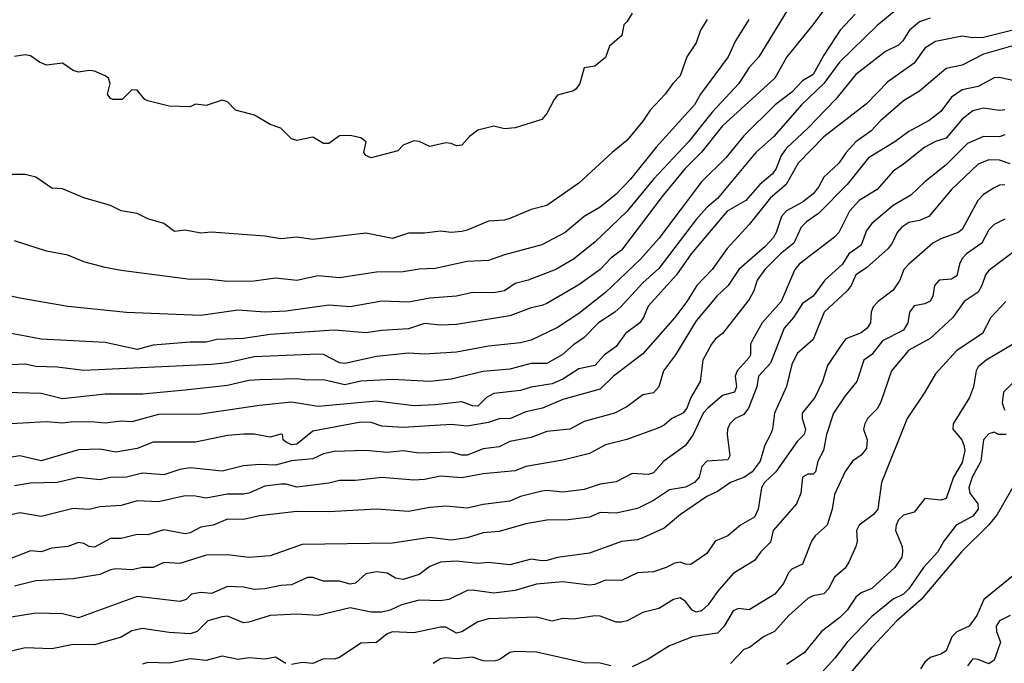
# Model space of a CAD drawing. Header units: metres. Extents: x -51132 to -49532, y -231222 to -229437.
# Tile 217 of 256: x -50243 to -50151, y -230351 to -230291. Entities that reach past the tile are written whole.
import ezdxf

# ---------------------------------------------------------------- set-up
doc = ezdxf.new("R2010")
doc.units = ezdxf.units.M
doc.layers.add('CONTOUR_INDEX', color=1, linetype='Continuous')
doc.layers.add('CONTOUR_INTER', color=3, linetype='Continuous')

msp = doc.modelspace()

# ---------------------------------------------------------------- linework, layer by layer
at = {"layer": 'CONTOUR_INDEX'}
for points, elevation in [([(-50157.58, -230290.639), (-50158.58, -230290.982), (-50159.545, -230291.759), (-50160.154, -230292.759), (-50160.58, -230293.165), (-50161.779, -230293.759), (-50164.58, -230295.91), (-50166.478, -230298.259), (-50169.08, -230300.962), (-50171.08, -230302.831), (-50171.58, -230303.546), (-50172.062, -230304.759), (-50172.396, -230305.259), (-50173.586, -230306.259), (-50174.918, -230307.759), (-50176.654, -230308.759), (-50180.054, -230312.759), (-50181.401, -230314.759), (-50184.08, -230317.704), (-50184.521, -230318.759), (-50184.871, -230319.259), (-50186.221, -230320.259), (-50187.08, -230321.48), (-50188.194, -230322.259), (-50189.08, -230323.28), (-50190.58, -230323.57), (-50192.08, -230324.543), (-50193.08, -230324.999), (-50195.08, -230325.313), (-50196.08, -230325.599), (-50198.58, -230325.908), (-50199.268, -230326.259), (-50200.08, -230327.097), (-50200.58, -230327.042), (-50201.58, -230326.676), (-50204.08, -230326.967), (-50206.08, -230327.053), (-50209.58, -230326.604), (-50215.08, -230327.115), (-50217.58, -230326.704), (-50220.58, -230327.02), (-50226.08, -230327.833), (-50230.08, -230327.856), (-50232.58, -230328.551), (-50233.58, -230328.506), (-50235.08, -230328.696), (-50236.08, -230328.589), (-50238.08, -230328.548), (-50239.08, -230328.671), (-50240.58, -230328.567), (-50245.08, -230328.815)], 65), ([(-50174.629, -230290.759), (-50175.883, -230292.759), (-50176.565, -230294.259), (-50179.162, -230297.759), (-50179.732, -230298.759), (-50183.325, -230302.759), (-50185.732, -230305.759), (-50187.08, -230307.169), (-50188.58, -230308.375), (-50190.08, -230309.261), (-50191.858, -230310.759), (-50194.08, -230311.938), (-50197.58, -230312.876), (-50199.08, -230313.4), (-50201.08, -230313.495), (-50204.08, -230314.152), (-50205.58, -230314.209), (-50207.08, -230314.471), (-50209.58, -230314.486), (-50213.08, -230315.018), (-50215.08, -230314.856), (-50217.08, -230315.282), (-50219.08, -230315.069), (-50221.08, -230315.35), (-50223.58, -230315.38), (-50225.58, -230315.156), (-50227.08, -230315.175), (-50233.58, -230314.351), (-50235.08, -230314.055), (-50237.08, -230313.51), (-50238.58, -230312.909), (-50240.58, -230312.527), (-50243.58, -230311.565)], 70), ([(-50150.58, -230301.595), (-50151.08, -230301.769), (-50152.58, -230301.759), (-50154.08, -230302.406), (-50156.08, -230304.405), (-50158.08, -230305.994), (-50159.421, -230307.259), (-50161.08, -230308.235), (-50163.08, -230309.923), (-50163.58, -230310.569), (-50164.08, -230311.969), (-50165.233, -230312.759), (-50165.84, -230313.759), (-50167.474, -230315.259), (-50168.576, -230316.759), (-50169.58, -230317.437), (-50170.428, -230318.759), (-50171.306, -230319.759), (-50172.58, -230323.059), (-50173.7, -230324.259), (-50173.882, -230325.259), (-50174.653, -230327.259), (-50175.08, -230327.857), (-50175.908, -230328.259), (-50176.408, -230328.759), (-50176.627, -230329.259), (-50176.655, -230329.759), (-50176.419, -230331.759), (-50176.58, -230332.128), (-50178.58, -230332.24), (-50179.051, -230332.759), (-50179.293, -230333.759), (-50179.728, -230334.259), (-50180.58, -230334.696), (-50182.08, -230334.954), (-50183.58, -230335.938), (-50185.08, -230336.689), (-50187.08, -230337.138), (-50188.58, -230337.075), (-50189.58, -230337.503), (-50191.58, -230337.778), (-50193.58, -230337.789), (-50195.58, -230338.149), (-50198.08, -230338.851), (-50199.58, -230339.002), (-50201.08, -230339.473), (-50202.58, -230339.681), (-50204.58, -230339.421), (-50208.08, -230339.965), (-50216.58, -230340.071), (-50219.58, -230341.14), (-50221.58, -230341.316), (-50223.58, -230341.062), (-50225.58, -230341.073), (-50228.08, -230341.868), (-50229.58, -230341.773), (-50230.58, -230342.24), (-50231.58, -230342.237), (-50232.58, -230342.46), (-50234.08, -230342.383), (-50234.58, -230342.468), (-50235.58, -230342.898), (-50238.08, -230343.315), (-50241.58, -230343.491), (-50243.58, -230343.994)], 60), ([(-50150.497, -230317.259), (-50151.887, -230318.759), (-50152.68, -230320.259), (-50155.08, -230321.846), (-50157.08, -230324.036), (-50158.08, -230325.767), (-50159.755, -230328.259), (-50162.171, -230334.259), (-50162.516, -230336.759), (-50162.904, -230337.259), (-50164.254, -230338.259), (-50164.507, -230338.759), (-50164.446, -230339.759), (-50164.565, -230340.259), (-50165.216, -230341.759), (-50165.58, -230342.32), (-50166.58, -230343.166), (-50167.133, -230344.259), (-50167.58, -230344.708), (-50168.58, -230344.915), (-50169.08, -230345.156), (-50170.858, -230346.759), (-50172.205, -230348.259), (-50173.244, -230348.759), (-50174.55, -230349.759), (-50175.08, -230349.939), (-50176.357, -230351.259)], 55), ([(-50150.08, -230346.764), (-50151.08, -230347.241), (-50151.377, -230347.759), (-50151.367, -230348.259), (-50150.981, -230349.259), (-50151.58, -230350.964), (-50152.08, -230351.292), (-50153.08, -230350.888), (-50153.58, -230350.842), (-50154.08, -230351.493)], 50)]:
    msp.add_lwpolyline(points, dxfattribs=dict(at, elevation=elevation))
at = {"layer": 'CONTOUR_INTER'}
for points, elevation in [([(-50170.347, -230288.759), (-50173.687, -230294.259), (-50174.599, -230295.259), (-50175.568, -230296.759), (-50178.08, -230299.469), (-50180.287, -230302.259), (-50183.58, -230305.767), (-50186.08, -230308.798), (-50189.08, -230311.689), (-50191.08, -230313.261), (-50192.753, -230314.259), (-50195.348, -230315.259), (-50196.58, -230315.571), (-50197.58, -230316.26), (-50198.58, -230316.444), (-50200.58, -230316.391), (-50202.08, -230316.739), (-50204.58, -230316.937), (-50206.58, -230317.303), (-50209.08, -230317.228), (-50212.08, -230317.75), (-50214.08, -230317.608), (-50218.08, -230318.147), (-50220.08, -230318.241), (-50222.58, -230318.079), (-50226.08, -230318.561), (-50233.08, -230318.291), (-50238.58, -230317.725), (-50243.08, -230316.936), (-50249.58, -230315.455)], 69), ([(-50166.58, -230288.485), (-50168.62, -230291.259), (-50171.063, -230294.259), (-50172.188, -230296.259), (-50177.098, -230300.759), (-50179.08, -230303.221), (-50180.597, -230304.759), (-50182.682, -230307.259), (-50186.58, -230312.442), (-50187.58, -230313.177), (-50188.584, -230314.259), (-50190.58, -230315.697), (-50193.58, -230317.451), (-50194.08, -230317.635), (-50195.08, -230317.835), (-50197.08, -230318.614), (-50202.08, -230319.4), (-50203.58, -230319.478), (-50205.08, -230319.332), (-50206.58, -230319.817), (-50209.08, -230319.977), (-50210.58, -230320.203), (-50213.58, -230319.954), (-50219.58, -230320.347), (-50222.08, -230320.743), (-50224.58, -230320.838), (-50225.58, -230321.087), (-50227.08, -230321.07), (-50230.58, -230321.352), (-50232.08, -230321.77), (-50235.08, -230321.102), (-50241.08, -230320.805), (-50245.08, -230320.031)], 68), ([(-50160.645, -230289.759), (-50162.58, -230291.313), (-50166.104, -230294.759), (-50167.593, -230296.759), (-50169.666, -230298.759), (-50172.28, -230301.759), (-50173.962, -230303.259), (-50177.58, -230307.56), (-50178.58, -230308.431), (-50179.58, -230309.543), (-50183.08, -230314.143), (-50184.58, -230315.5), (-50186.654, -230317.759), (-50187.202, -230318.259), (-50188.734, -230319.259), (-50190.08, -230320.65), (-50191.08, -230321.323), (-50192.154, -230322.259), (-50193.58, -230323.069), (-50195.08, -230323.085), (-50197.08, -230323.615), (-50199.58, -230323.816), (-50202.58, -230324.549), (-50204.58, -230324.776), (-50208.08, -230324.596), (-50211.08, -230324.752), (-50212.58, -230325.074), (-50214.58, -230324.62), (-50216.08, -230324.659), (-50217.08, -230324.51), (-50220.58, -230324.599), (-50221.58, -230324.689), (-50223.58, -230325.143), (-50227.58, -230325.573), (-50231.58, -230325.949), (-50235.08, -230325.951), (-50239.08, -230326.39), (-50241.08, -230325.897), (-50245.58, -230325.759)], 66), ([(-50185.58, -230290.153), (-50186.08, -230290.99), (-50186.378, -230291.259), (-50186.557, -230292.259), (-50187.704, -230293.259), (-50188.08, -230294.322), (-50189.08, -230295.152), (-50190.08, -230295.286), (-50190.501, -230296.759), (-50190.849, -230297.259), (-50191.08, -230297.461), (-50192.58, -230297.855), (-50192.909, -230298.259), (-50193.58, -230299.578), (-50194.08, -230300.137), (-50196.58, -230300.944), (-50197.58, -230301.024), (-50198.58, -230300.781), (-50200.08, -230301.152), (-50200.857, -230301.759), (-50201.58, -230302.551), (-50202.08, -230302.614), (-50202.58, -230302.391), (-50203.08, -230302.355), (-50204.58, -230302.676), (-50205.58, -230302.231), (-50206.08, -230302.17), (-50207.08, -230302.572), (-50207.58, -230303.095), (-50210.08, -230303.752), (-50210.58, -230303.54), (-50210.796, -230303.259), (-50210.551, -230302.259), (-50211.08, -230301.875), (-50212.08, -230301.647), (-50213.08, -230301.7), (-50214.08, -230302.4), (-50214.58, -230302.414), (-50215.58, -230301.813), (-50217.08, -230302.127), (-50217.58, -230301.977), (-50218.58, -230300.975), (-50219.58, -230300.617), (-50221.039, -230299.759), (-50222.847, -230299.259), (-50223.58, -230298.486), (-50224.08, -230298.323), (-50225.58, -230298.826), (-50226.58, -230298.724), (-50227.08, -230298.957), (-50229.08, -230298.913), (-50231.08, -230298.396), (-50231.363, -230298.259), (-50232.08, -230297.393), (-50232.58, -230297.367), (-50233.471, -230298.259), (-50234.37, -230298.259), (-50234.58, -230298.181), (-50234.85, -230297.759), (-50234.622, -230296.759), (-50234.775, -230296.259), (-50235.08, -230296.05), (-50236.08, -230295.606), (-50236.58, -230295.532), (-50237.58, -230295.693), (-50238.08, -230295.538), (-50239.08, -230294.845), (-50240.58, -230295.037), (-50241.243, -230294.759), (-50242.08, -230294.16), (-50242.58, -230294.06), (-50243.58, -230294.22)], 72), ([(-50164.65, -230290.259), (-50166.03, -230291.759), (-50167.58, -230294.108), (-50168.58, -230295.92), (-50169.58, -230296.521), (-50170.58, -230297.581), (-50172.155, -230298.759), (-50175.08, -230301.692), (-50176.783, -230303.759), (-50179.08, -230306.015), (-50183.08, -230311.34), (-50184.789, -230313.259), (-50188.08, -230316.408), (-50190.58, -230318.366), (-50192.58, -230319.693), (-50195.08, -230320.878), (-50196.08, -230321.125), (-50199.08, -230321.457), (-50202.08, -230322.025), (-50205.08, -230322.203), (-50206.58, -230322.091), (-50209.58, -230322.425), (-50212.58, -230323.09), (-50213.08, -230323.009), (-50214.58, -230322.245), (-50215.08, -230322.213), (-50221.08, -230322.453), (-50223.58, -230323.008), (-50225.08, -230323.164), (-50237.08, -230323.729), (-50239.58, -230323.432), (-50241.58, -230323.356), (-50242.58, -230323.138), (-50244.58, -230323.236)], 67), ([(-50178.545, -230290.759), (-50179.167, -230291.759), (-50179.58, -230292.942), (-50180.446, -230294.259), (-50181.08, -230296.035), (-50181.77, -230296.759), (-50182.466, -230297.759), (-50183.89, -230299.259), (-50184.58, -230300.309), (-50186.08, -230302.14), (-50187.464, -230303.259), (-50190.58, -230306.136), (-50193.58, -230308.244), (-50195.08, -230308.604), (-50197.08, -230309.465), (-50197.58, -230309.619), (-50199.08, -230309.694), (-50201.08, -230310.561), (-50201.58, -230310.662), (-50202.58, -230310.754), (-50203.58, -230310.636), (-50205.08, -230310.826), (-50206.58, -230310.826), (-50208.08, -230311.336), (-50210.58, -230310.826), (-50215.58, -230311.417), (-50217.08, -230311.21), (-50218.58, -230311.351), (-50220.08, -230311.125), (-50225.08, -230310.728), (-50226.08, -230310.831), (-50227.58, -230310.536), (-50228.58, -230310.666), (-50229.58, -230309.91), (-50231.08, -230309.491), (-50232.08, -230308.978), (-50233.58, -230308.718), (-50234.58, -230308.226), (-50237.08, -230307.497), (-50239.08, -230306.661), (-50240.08, -230306.613), (-50241.58, -230305.568), (-50242.58, -230305.309), (-50244.08, -230305.31)], 71), ([(-50149.08, -230291.563), (-50152.58, -230292.454), (-50153.58, -230292.475), (-50154.58, -230292.326), (-50157.08, -230292.822), (-50158.08, -230293.463), (-50159.08, -230294.86), (-50161.58, -230296.61), (-50163.58, -230298.677), (-50167.58, -230301.765), (-50169.977, -230304.259), (-50171.127, -230306.259), (-50172.58, -230307.5), (-50174.58, -230310.029), (-50176.671, -230312.259), (-50178.08, -230314.251), (-50179.502, -230315.759), (-50180.435, -230317.259), (-50181.58, -230318.766), (-50184.58, -230322.163), (-50187.332, -230324.259), (-50188.58, -230325.504), (-50192.08, -230326.454), (-50193.998, -230327.259), (-50195.58, -230327.622), (-50196.997, -230328.259), (-50198.08, -230328.278), (-50199.08, -230328.61), (-50201.08, -230328.967), (-50202.58, -230328.82), (-50207.08, -230329.09), (-50209.08, -230328.97), (-50210.08, -230328.615), (-50211.08, -230328.591), (-50215.58, -230329.433), (-50217.08, -230330.671), (-50217.58, -230330.728), (-50218.08, -230330.458), (-50218.375, -230330.259), (-50218.422, -230329.759), (-50218.58, -230329.726), (-50219.58, -230330.009), (-50221.08, -230329.714), (-50222.08, -230329.705), (-50223.58, -230329.84), (-50226.58, -230330.478), (-50230.58, -230330.461), (-50232.08, -230331.079), (-50234.08, -230331.405), (-50235.58, -230331.124), (-50237.58, -230331.188), (-50241.08, -230332.237), (-50243.08, -230331.746), (-50244.58, -230332.003)], 64), ([(-50149.08, -230293.021), (-50152.58, -230294.014), (-50154.58, -230295.051), (-50156.08, -230295.363), (-50158.58, -230297.477), (-50160.08, -230298.406), (-50162.214, -230300.259), (-50163.148, -230301.259), (-50164.58, -230302.263), (-50165.489, -230303.259), (-50166.181, -230304.259), (-50167.58, -230305.555), (-50168.08, -230306.514), (-50168.58, -230307.129), (-50169.58, -230307.907), (-50171.08, -230308.742), (-50171.559, -230309.259), (-50172.043, -230310.759), (-50172.337, -230311.259), (-50173.08, -230312.084), (-50175.565, -230314.259), (-50176.566, -230315.759), (-50177.624, -230316.759), (-50179.58, -230319.079), (-50181.502, -230322.259), (-50182.651, -230323.759), (-50183.076, -230325.259), (-50183.58, -230325.828), (-50184.58, -230326.028), (-50186.08, -230327.163), (-50187.247, -230327.759), (-50190.08, -230328.517), (-50191.434, -230329.259), (-50193.58, -230329.456), (-50195.08, -230330.025), (-50197.08, -230330.407), (-50198.08, -230330.903), (-50199.58, -230331.104), (-50201.08, -230331.681), (-50201.58, -230331.693), (-50202.58, -230331.398), (-50205.58, -230331.492), (-50207.08, -230331.273), (-50208.58, -230331.432), (-50210.58, -230331.258), (-50213.58, -230331.359), (-50214.58, -230331.573), (-50215.58, -230332.048), (-50217.58, -230332.209), (-50219.08, -230332.622), (-50220.58, -230332.565), (-50222.08, -230332.678), (-50224.08, -230333.191), (-50227.08, -230332.874), (-50228.08, -230333.031), (-50229.58, -230333.533), (-50231.58, -230333.381), (-50233.08, -230333.773), (-50234.58, -230333.797), (-50235.58, -230334.018), (-50237.58, -230333.804), (-50239.58, -230334.273), (-50242.08, -230334.331), (-50243.58, -230334.572)], 63), ([(-50149.58, -230296.538), (-50151.08, -230296.202), (-50151.58, -230296.228), (-50153.08, -230297.036), (-50154.58, -230297.354), (-50155.58, -230298.052), (-50156.58, -230299.388), (-50157.675, -230300.259), (-50159.58, -230301.264), (-50160.912, -230302.259), (-50163.387, -230303.759), (-50165.376, -230306.259), (-50168.08, -230308.994), (-50169.204, -230309.759), (-50169.703, -230310.259), (-50170.385, -230311.759), (-50171.66, -230312.759), (-50173.13, -230314.259), (-50173.832, -230315.259), (-50174.154, -230316.259), (-50174.58, -230317.059), (-50177.08, -230320.254), (-50177.767, -230320.759), (-50178.139, -230321.259), (-50178.951, -230322.759), (-50179.182, -230324.759), (-50180.055, -230326.259), (-50180.442, -230327.259), (-50180.836, -230327.759), (-50181.855, -230328.259), (-50182.58, -230328.876), (-50183.08, -230329.129), (-50186.08, -230330.203), (-50188.08, -230330.727), (-50189.58, -230331.525), (-50192.08, -230332.159), (-50195.58, -230332.753), (-50196.58, -230333.153), (-50199.58, -230333.441), (-50201.58, -230333.822), (-50203.58, -230333.679), (-50205.08, -230333.992), (-50206.08, -230334.025), (-50209.08, -230333.796), (-50211.58, -230334.064), (-50213.08, -230334.077), (-50214.08, -230334.314), (-50217.08, -230334.685), (-50218.08, -230334.4), (-50218.58, -230334.416), (-50220.08, -230334.609), (-50221.58, -230335.258), (-50222.08, -230335.36), (-50223.58, -230335.353), (-50225.58, -230335.729), (-50226.58, -230335.534), (-50227.58, -230335.513), (-50230.08, -230336.065), (-50232.08, -230335.985), (-50233.58, -230336.428), (-50235.58, -230336.537), (-50236.58, -230336.809), (-50238.08, -230336.688), (-50241.08, -230337.454), (-50243.08, -230337.117), (-50245.58, -230337.681)], 62), ([(-50150.58, -230299.232), (-50151.08, -230299.313), (-50152.58, -230299.084), (-50153.58, -230299.327), (-50154.58, -230300.108), (-50156.08, -230301.896), (-50157.08, -230302.221), (-50158.099, -230302.759), (-50160.08, -230304.361), (-50161.08, -230304.993), (-50162.58, -230306.733), (-50164.27, -230307.759), (-50165.178, -230308.759), (-50166.173, -230310.759), (-50166.58, -230311.221), (-50169.903, -230313.759), (-50170.294, -230314.259), (-50171.572, -230317.259), (-50173.366, -230319.259), (-50174.218, -230320.759), (-50174.464, -230321.259), (-50174.469, -230322.259), (-50174.58, -230322.513), (-50175.705, -230323.759), (-50175.902, -230324.259), (-50175.791, -230325.259), (-50175.973, -230325.759), (-50177.08, -230326.096), (-50178.477, -230327.259), (-50178.903, -230327.759), (-50179.862, -230329.759), (-50180.58, -230330.795), (-50182.62, -230332.259), (-50183.58, -230333.353), (-50184.08, -230333.497), (-50185.58, -230333.403), (-50187.08, -230334.209), (-50188.58, -230334.425), (-50190.08, -230334.905), (-50192.08, -230335.176), (-50193.58, -230335.01), (-50194.08, -230335.065), (-50196.08, -230335.589), (-50197.08, -230336.023), (-50199.58, -230336.323), (-50201.08, -230336.656), (-50203.08, -230336.496), (-50204.58, -230336.619), (-50206.58, -230336.99), (-50209.58, -230336.751), (-50214.08, -230337.006), (-50217.08, -230336.972), (-50220.58, -230337.402), (-50222.08, -230337.741), (-50223.58, -230337.711), (-50224.921, -230338.259), (-50226.08, -230338.471), (-50227.08, -230338.978), (-50227.58, -230339.085), (-50229.58, -230338.693), (-50231.08, -230339.169), (-50232.08, -230339.157), (-50233.58, -230339.514), (-50234.58, -230339.507), (-50236.08, -230340.326), (-50236.58, -230340.27), (-50237.08, -230339.977), (-50237.58, -230339.902), (-50238.58, -230340.281), (-50240.08, -230340.433), (-50241.08, -230340.771), (-50242.08, -230340.681), (-50244.08, -230341.468)], 61), ([(-50150.08, -230304.329), (-50151.08, -230303.968), (-50152.08, -230303.926), (-50153.08, -230304.36), (-50155.58, -230306.717), (-50157.706, -230309.259), (-50158.58, -230309.633), (-50159.58, -230309.84), (-50160.26, -230310.259), (-50160.698, -230310.759), (-50161.156, -230311.759), (-50161.531, -230312.259), (-50163.58, -230314.078), (-50164.58, -230314.736), (-50165.02, -230315.759), (-50165.396, -230316.259), (-50167.542, -230318.259), (-50168.58, -230320.835), (-50170.08, -230322.141), (-50170.58, -230323.166), (-50171.08, -230325.238), (-50172.226, -230327.759), (-50172.409, -230329.259), (-50172.585, -230329.759), (-50173.105, -230330.759), (-50173.546, -230332.259), (-50174.309, -230333.259), (-50175.028, -230333.759), (-50176.338, -230334.259), (-50177.58, -230335.099), (-50178.58, -230335.572), (-50181.049, -230337.259), (-50182.58, -230338.538), (-50184.58, -230339.469), (-50185.08, -230339.634), (-50186.58, -230339.801), (-50189.58, -230340.908), (-50192.58, -230341.293), (-50193.58, -230341.577), (-50194.08, -230341.631), (-50195.08, -230341.477), (-50197.08, -230341.995), (-50199.08, -230341.768), (-50200.08, -230341.86), (-50202.08, -230341.665), (-50203.58, -230341.754), (-50204.58, -230342.141), (-50205.58, -230342.894), (-50207.08, -230343.369), (-50207.82, -230343.259), (-50208.58, -230342.766), (-50209.58, -230342.64), (-50210.58, -230342.842), (-50211.58, -230343.715), (-50212.08, -230343.812), (-50213.08, -230343.532), (-50214.58, -230343.538), (-50215.58, -230343.196), (-50216.08, -230343.179), (-50217.58, -230343.869), (-50218.58, -230343.922), (-50220.08, -230344.258), (-50221.08, -230344.314), (-50222.08, -230344.098), (-50223.58, -230344.028), (-50225.08, -230344.685), (-50226.08, -230344.586), (-50226.978, -230344.759), (-50227.475, -230345.259), (-50228.08, -230345.453), (-50232.08, -230344.967), (-50237.58, -230346.983), (-50239.08, -230346.595), (-50241.58, -230346.523), (-50244.08, -230346.935)], 59), ([(-50150.58, -230306.298), (-50151.08, -230306.333), (-50151.58, -230306.557), (-50152.58, -230307.212), (-50153.129, -230307.759), (-50154.58, -230310.482), (-50154.949, -230310.759), (-50156.58, -230311.356), (-50157.329, -230311.759), (-50159.586, -230313.759), (-50160.059, -230314.259), (-50160.455, -230315.259), (-50161.08, -230316.172), (-50162.476, -230317.259), (-50162.93, -230317.759), (-50163.124, -230318.259), (-50163.205, -230319.259), (-50163.498, -230319.759), (-50164.08, -230320.19), (-50165.504, -230320.759), (-50165.896, -230321.259), (-50167.241, -230323.259), (-50167.712, -230324.759), (-50168.437, -230326.259), (-50169.607, -230327.759), (-50169.609, -230328.259), (-50169.313, -230329.259), (-50169.412, -230329.759), (-50170.08, -230330.421), (-50172.071, -230333.259), (-50173.141, -230334.259), (-50173.446, -230334.759), (-50173.736, -230336.759), (-50174.08, -230337.505), (-50175.411, -230338.259), (-50176.58, -230339.27), (-50177.778, -230339.759), (-50178.58, -230340.917), (-50180.08, -230341.971), (-50180.58, -230341.946), (-50181.08, -230341.757), (-50181.58, -230341.823), (-50182.387, -230342.259), (-50183.58, -230342.662), (-50185.08, -230342.749), (-50186.58, -230343.477), (-50188.08, -230343.437), (-50189.08, -230343.851), (-50189.58, -230343.904), (-50192.08, -230343.604), (-50194.58, -230343.803), (-50196.58, -230344.401), (-50198.58, -230344.66), (-50200.58, -230344.372), (-50201.08, -230344.413), (-50202.8, -230345.259), (-50203.58, -230345.375), (-50205.58, -230345.311), (-50207.259, -230345.759), (-50208.296, -230346.259), (-50209.08, -230346.44), (-50210.08, -230346.447), (-50212.08, -230346.03), (-50215.08, -230346.767), (-50217.08, -230346.641), (-50219.58, -230346.741), (-50221.58, -230347.397), (-50222.08, -230347.449), (-50223.58, -230346.831), (-50224.08, -230346.869), (-50225.426, -230347.259), (-50226.443, -230348.259), (-50227.08, -230348.462), (-50229.08, -230348.36), (-50231.58, -230347.967), (-50232.58, -230348.195), (-50233.58, -230348.791), (-50236.08, -230349.5), (-50238.08, -230349.476), (-50240.08, -230349.881), (-50242.58, -230349.797), (-50245.08, -230350.403)], 58), ([(-50150.58, -230309.515), (-50151.58, -230310.016), (-50152.08, -230310.503), (-50152.744, -230311.759), (-50154.167, -230312.759), (-50154.58, -230313.207), (-50154.837, -230313.759), (-50155.08, -230314.845), (-50155.58, -230315.149), (-50156.744, -230315.259), (-50157.185, -230315.759), (-50157.35, -230316.759), (-50157.58, -230317.214), (-50158.08, -230317.48), (-50159.08, -230317.65), (-50159.166, -230317.759), (-50159.519, -230318.259), (-50159.697, -230319.259), (-50160.08, -230319.942), (-50162.08, -230320.942), (-50163.08, -230322.217), (-50163.831, -230322.759), (-50164.464, -230324.759), (-50165.58, -230326.121), (-50166.662, -230327.759), (-50167.339, -230329.759), (-50167.608, -230331.259), (-50168.145, -230332.259), (-50168.35, -230333.259), (-50168.58, -230333.478), (-50169.08, -230333.482), (-50169.581, -230333.759), (-50169.735, -230335.259), (-50170.154, -230336.259), (-50172.334, -230338.759), (-50172.58, -230339.869), (-50173.502, -230340.759), (-50174.08, -230341.589), (-50176.08, -230342.817), (-50177.58, -230344.498), (-50178.454, -230345.759), (-50179.08, -230346.331), (-50179.58, -230346.443), (-50179.931, -230346.259), (-50180.58, -230345.45), (-50181.08, -230345.103), (-50181.706, -230345.259), (-50183.08, -230346.101), (-50184.58, -230346.458), (-50186.062, -230347.259), (-50186.58, -230347.388), (-50187.08, -230347.384), (-50188.58, -230346.833), (-50189.08, -230346.8), (-50191.08, -230347.103), (-50192.08, -230347.031), (-50193.08, -230347.297), (-50194.58, -230346.915), (-50199.08, -230347.075), (-50200.08, -230347.341), (-50201.58, -230348.304), (-50202.08, -230348.4), (-50203.08, -230347.854), (-50203.58, -230347.854), (-50206.08, -230348.386), (-50208.08, -230348.278), (-50208.58, -230348.49), (-50209.58, -230349.279), (-50211.08, -230349.357), (-50213.08, -230350.691), (-50213.58, -230350.858), (-50214.58, -230350.831), (-50215.58, -230351.263), (-50216.58, -230351.181), (-50217.58, -230351.363)], 57), ([(-50149.58, -230312.452), (-50152.08, -230314.333), (-50152.409, -230314.759), (-50152.725, -230315.759), (-50153.08, -230316.363), (-50154.4, -230317.259), (-50155.465, -230318.759), (-50157.58, -230320.743), (-50159.58, -230321.821), (-50161.224, -230323.759), (-50162.25, -230326.759), (-50162.58, -230327.347), (-50163.469, -230328.259), (-50163.733, -230328.759), (-50163.842, -230329.259), (-50163.523, -230330.259), (-50163.58, -230331.068), (-50164.08, -230331.68), (-50164.888, -230332.259), (-50165.58, -230333.218), (-50166.58, -230335.401), (-50166.792, -230336.759), (-50167.266, -230338.259), (-50168.388, -230339.259), (-50168.722, -230339.759), (-50169.58, -230341.93), (-50170.58, -230342.409), (-50170.909, -230342.759), (-50171.356, -230343.759), (-50172.182, -230344.759), (-50174.58, -230346.216), (-50175.58, -230346.082), (-50176.08, -230346.314), (-50176.925, -230347.759), (-50177.58, -230348.416), (-50179.927, -230348.759), (-50182.08, -230349.599), (-50184.08, -230350.843), (-50185.58, -230351.587)], 56), ([(-50149.788, -230321.259), (-50152.325, -230322.759), (-50153.08, -230323.38), (-50153.261, -230323.759), (-50153.521, -230325.259), (-50153.903, -230326.259), (-50155.417, -230328.759), (-50155.455, -230329.259), (-50154.601, -230330.259), (-50154.413, -230330.759), (-50154.336, -230331.259), (-50154.58, -230332.391), (-50155.414, -230333.759), (-50156.08, -230335.769), (-50156.58, -230335.916), (-50158.08, -230335.751), (-50159.08, -230337.036), (-50160.08, -230337.329), (-50160.58, -230337.758), (-50160.799, -230338.259), (-50160.832, -230338.759), (-50160.232, -230340.259), (-50160.175, -230340.759), (-50160.257, -230341.259), (-50160.91, -230342.259), (-50163.08, -230344.217), (-50164.08, -230344.632), (-50164.58, -230345.019), (-50165.392, -230346.259), (-50166.08, -230346.941), (-50167.802, -230348.259), (-50169.44, -230350.259), (-50171.08, -230351.358)], 54), ([(-50149.698, -230324.759), (-50150.699, -230325.759), (-50150.822, -230326.759), (-50150.679, -230327.259), (-50150.58, -230327.465)], 53), ([(-50150.442, -230329.759), (-50151.181, -230329.759), (-50151.58, -230329.539), (-50152.08, -230329.686), (-50152.58, -230330.253), (-50152.83, -230332.259), (-50153.638, -230333.759), (-50153.955, -230334.759), (-50153.862, -230335.259), (-50153.121, -230336.259), (-50153.067, -230336.759), (-50153.58, -230337.416), (-50155.158, -230338.259), (-50156.295, -230339.759), (-50156.873, -230340.759), (-50158.229, -230342.259), (-50159.58, -230344.257), (-50160.08, -230344.74), (-50161.08, -230345.227), (-50163.08, -230346.861), (-50165.379, -230349.259), (-50166.531, -230350.759), (-50169.58, -230354.117)], 53), ([(-50149.568, -230334.259), (-50151.302, -230337.259), (-50152.08, -230338.237), (-50154.647, -230340.759), (-50158.445, -230345.259), (-50160.725, -230347.259), (-50163.055, -230349.759), (-50166.867, -230354.259)], 52), ([(-50149.58, -230342.848), (-50152.541, -230345.259), (-50153.193, -230346.759), (-50153.916, -230347.759), (-50155.08, -230348.294), (-50155.57, -230348.759), (-50156.08, -230350.082), (-50156.58, -230350.378), (-50157.58, -230350.709), (-50158.08, -230351.134), (-50158.509, -230351.759)], 51), ([(-50187.58, -230351.488), (-50188.58, -230351.244), (-50190.08, -230351.198), (-50194.58, -230350.214), (-50196.58, -230350.131), (-50197.08, -230350.232), (-50198.08, -230350.911), (-50198.58, -230351.048), (-50199.58, -230351.029), (-50200.58, -230350.68), (-50202.08, -230350.824), (-50203.08, -230350.743), (-50203.58, -230350.83), (-50204.269, -230351.259)], 56), ([(-50218.114, -230351.259), (-50219.08, -230350.668), (-50220.08, -230350.851), (-50221.58, -230350.731), (-50222.58, -230350.882), (-50224.08, -230350.568), (-50225.58, -230350.968), (-50227.08, -230350.821), (-50229.08, -230351.23), (-50231.08, -230351.157), (-50231.58, -230351.317)], 57)]:
    msp.add_lwpolyline(points, dxfattribs=dict(at, elevation=elevation))

doc.saveas('drawing.dxf')
